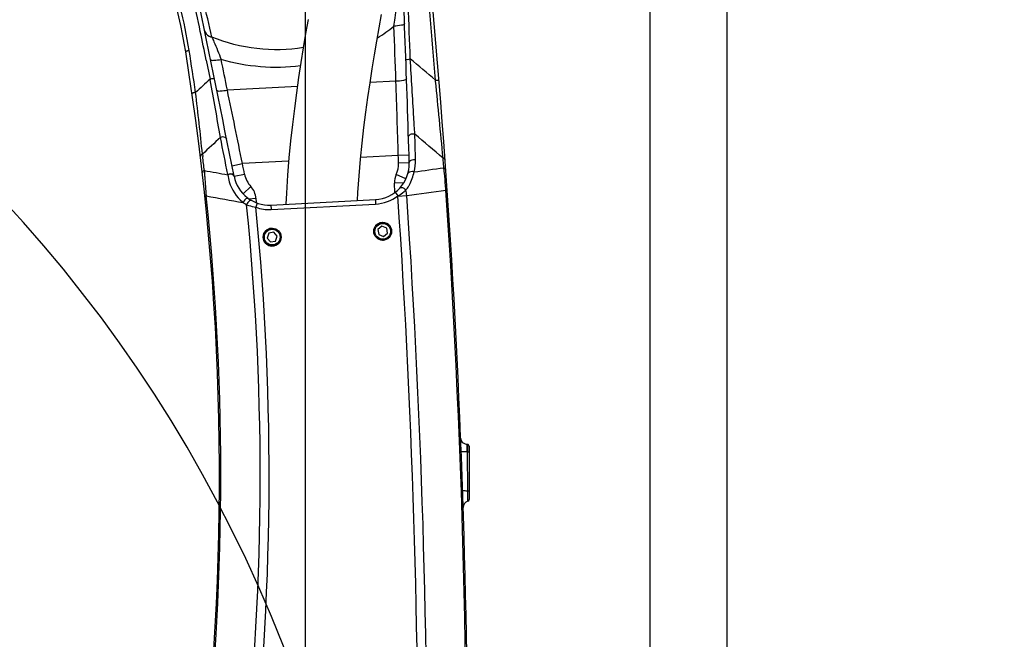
# Model space of a CAD drawing. Header units: millimetres. Extents: x 0 to 8493, y 0 to 6007.
# Tile 95 of 111: x 4373 to 4924, y 3885 to 4233. Entities that reach past the tile are written whole.
import ezdxf

# ---------------------------------------------------------------- set-up
doc = ezdxf.new("R2010")
doc.units = ezdxf.units.MM
doc.header["$LTSCALE"] = 467.107143
doc.layers.get('0').update_dxf_attribs({"linetype": 'CONTINUOUS'})
for name, color, linetype in [('304103000034_DXF_DIMENSION', 7, 'CONTINUOUS'), ('304103000094DXF_CONTINUOUS_LINE', 7, 'CONTINUOUS'), ('501023000046DXF_CONTINUOUS_LINE', 7, 'CONTINUOUS'), ('537002000026_DXF_DIMENSION', 7, 'CONTINUOUS'), ('604006000006DXF_CONTINUOUS_LINE', 7, 'CONTINUOUS'), ('XIANLAN_DXF_CONTINUOUS_LINE', 7, 'CONTINUOUS'), ('最大动作范围图_DXF_CONTINUOUS_LINE', 7, 'CONTINUOUS'), ('最大动作范围图_DXF_DIMENSION', 7, 'CONTINUOUS')]:
    doc.layers.add(name, color=color, linetype=linetype)
doc.styles.get("Standard").update_dxf_attribs({"font": 'txt', "width": 0.7})
doc.dimstyles.new('DIMSTYLE_2', dxfattribs={"dimtxt": 85.714286, "dimasz": 42.857143, "dimexe": 1.5, "dimexo": 0, "dimgap": 3, "dimtad": 1, "dimdsep": 46, "dimtxsty": 'Standard', "dimblk": '_FILLED', "dimblk1": '_FILLED', "dimblk2": '_FILLED', "dimcen": 0.09, "dimclrt": 5, "dimazin": 2, "dimtp": 0.01, "dimtm": 0.01, "dimtfac": 1, "dimtofl": 0, "dimtmove": 0, "dimatfit": 3, "dimldrblk": '_FILLED', "dimfxl": 0, "dimtolj": 1, "dimarcsym": 0})
doc.dimstyles.new('DIMSTYLE_3', dxfattribs={"dimtxt": 85.714286, "dimasz": 42.857143, "dimexe": 1.5, "dimexo": 0, "dimgap": 3, "dimtad": 0, "dimtih": 1, "dimtoh": 1, "dimdec": 1, "dimdsep": 46, "dimtxsty": 'Standard', "dimblk": '_FILLED', "dimblk1": '_FILLED', "dimblk2": '_FILLED', "dimcen": 0.09, "dimclrt": 5, "dimazin": 2, "dimtp": 0.1, "dimtm": 0.1, "dimtfac": 1, "dimtdec": 1, "dimtofl": 0, "dimtmove": 0, "dimatfit": 3, "dimldrblk": '_FILLED', "dimfxl": 0, "dimtolj": 1, "dimarcsym": 0})
doc.dimstyles.new('DIMSTYLE_4', dxfattribs={"dimtxt": 85.714286, "dimasz": 42.857143, "dimexe": 1.5, "dimexo": 0, "dimgap": 3, "dimtad": 0, "dimtih": 1, "dimtoh": 1, "dimdsep": 46, "dimtxsty": 'Standard', "dimblk": '_FILLED', "dimblk1": '_FILLED', "dimblk2": '_FILLED', "dimcen": 0.09, "dimclrt": 5, "dimazin": 2, "dimtp": 0.01, "dimtm": 0.01, "dimtfac": 1, "dimtofl": 0, "dimtmove": 0, "dimatfit": 3, "dimldrblk": '_FILLED', "dimfxl": 0, "dimtolj": 1, "dimarcsym": 0})

# ---------------------------------------------------------------- blocks, each defined once
blk = doc.blocks.new('_FILLED')
at = {"color": 0, "linetype": 'ByBlock'}
blk.add_solid([(0, 0), (-1, 0.25), (-1, -0.25)], dxfattribs=at)
blk = doc.blocks.new('*D7')
at = {"layer": '537002000026_DXF_DIMENSION', "color": 2, "linetype": 'Continuous', "transparency": 16777216}
for p, q in [((4366.43, 3560.42), (4366.43, 4712.25)), ((4515.43, 4398.77), (4515.43, 4712.25)), ((4440.93, 4701.53), (4162.84, 4701.53)), ((4366.43, 4701.53), (4440.93, 4701.53)), ((4515.43, 4701.53), (4440.93, 4701.53))]:
    blk.add_line(p, q, dxfattribs=at)
at = {"layer": '537002000026_DXF_DIMENSION', "color": 2, "linetype": 'Continuous', "transparency": 16777216, "xscale": 42.8571428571, "yscale": 42.8571428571, "zscale": 42.8571428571, "rotation": 180}
blk.add_blockref('_FILLED', (4366.43, 4701.53), dxfattribs=at)
at = {"layer": '537002000026_DXF_DIMENSION', "color": 2, "linetype": 'Continuous', "transparency": 16777216, "xscale": 42.8571428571, "yscale": 42.8571428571, "zscale": 42.8571428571}
blk.add_blockref('_FILLED', (4515.43, 4701.53), dxfattribs=at)
blk = doc.blocks.new('*D8')
at = {"layer": '最大动作范围图_DXF_DIMENSION', "color": 2, "linetype": 'Continuous', "transparency": 16777216}
for p, q in [((4515.43, 4324.12), (3667.24, 4324.12)), ((3677.95, 4324.12), (3677.95, 3959.12)), ((3677.95, 3594.12), (3677.95, 3959.12)), ((4515.43, 3594.12), (3667.24, 3594.12))]:
    blk.add_line(p, q, dxfattribs=at)
at = {"layer": '最大动作范围图_DXF_DIMENSION', "color": 2, "linetype": 'Continuous', "transparency": 16777216, "xscale": 42.8571428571, "yscale": 42.8571428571, "zscale": 42.8571428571}
for p, rotation in [((3677.95, 4324.12), 90), ((3677.95, 3594.12), 270)]:
    blk.add_blockref('_FILLED', p, dxfattribs=dict(at, rotation=rotation))
blk = doc.blocks.new('*D11')
at = {"layer": '304103000034_DXF_DIMENSION', "color": 2, "linetype": 'Continuous', "transparency": 16777216}
blk.add_line((4532.74, 3847.75), (4532.74, 5290.39), dxfattribs=at)
blk = doc.blocks.new('*D13')
at = {"layer": '最大动作范围图_DXF_DIMENSION', "color": 2, "linetype": 'Continuous', "transparency": 16777216}
for p, q in [((4897.61, 4971.1), (4897.61, 5290.39)), ((4769.05, 4882.41), (4897.61, 4971.1)), ((4769.05, 3576.81), (4769.05, 4882.41))]:
    blk.add_line(p, q, dxfattribs=at)
blk = doc.blocks.new('*D14')
at = {"layer": '最大动作范围图_DXF_DIMENSION', "color": 2, "linetype": 'Continuous', "transparency": 16777216}
blk.add_line((6034.6, 3594.12), (6034.6, 5290.39), dxfattribs=at)
blk = doc.blocks.new('*D26')
at = {"layer": '最大动作范围图_DXF_DIMENSION', "color": 2, "linetype": 'Continuous', "transparency": 16777216}
blk.add_line((4515.43, 5113.3), (6289.66, 5113.3), dxfattribs=at)
blk = doc.blocks.new('*D30')
at = {"layer": '最大动作范围图_DXF_DIMENSION', "color": 2, "linetype": 'Continuous', "transparency": 16777216}
blk.add_line((4590.07, 4324.12), (6289.66, 4324.12), dxfattribs=at)
blk = doc.blocks.new('*D31')
at = {"layer": '最大动作范围图_DXF_DIMENSION', "color": 2, "linetype": 'Continuous', "transparency": 16777216}
blk.add_line((4725.8, 3451.41), (4725.8, 5290.39), dxfattribs=at)

msp = doc.modelspace()

# ---------------------------------------------------------------- linework, layer by layer
at = {"layer": '304103000094DXF_CONTINUOUS_LINE', "color": 9, "linetype": 'Continuous'}
for p, q in [((4477.157, 4209.863), (4479.312, 4199.349)), ((4479.312, 4199.349), (4479.399, 4198.872)), ((4583.442, 4198.074), (4568.929, 4197.313)), ((4605.645, 4198.142), (4605.598, 4198.617)), ((4528.197, 4195.178), (4488.986, 4193.123)), ((4475.007, 4157.29), (4475.161, 4156.004)), ((4584.748, 4156.501), (4563.654, 4155.396)), ((4590.746, 4156.678), (4584.748, 4156.502)), ((4609.93, 4153.853), (4609.842, 4155.081)), ((4491.55, 4150.762), (4497.436, 4151.926)), ((4523.3, 4153.281), (4497.436, 4151.925)), ((4590.871, 4152.366), (4584.874, 4152.193)), ((4610.037, 4152.343), (4609.93, 4153.853)), ((4610.231, 4149.605), (4610.037, 4152.343)), ((4489.209, 4145.876), (4489.243, 4145.704)), ((4492.716, 4144.856), (4498.603, 4146.016)), ((4589.026, 4143.383), (4583.582, 4145.905)), ((4497.755, 4135.037), (4502.13, 4139.143)), ((4587.822, 4141.214), (4582.624, 4140.941)), ((4582.89, 4135.851), (4582.624, 4140.941)), ((4477.1, 4133.835), (4476.353, 4133.756)), ((4500.936, 4132.296), (4504.959, 4132.507)), ((4504.959, 4132.507), (4505.082, 4130.144)), ((4582.999, 4135.881), (4584.514, 4133.892)), ((4584.523, 4133.777), (4589.509, 4134.116)), ((4611.414, 4137.126), (4612.162, 4137.177)), ((4505.767, 4129.833), (4504.946, 4127.472)), ((4513.386, 4128.75), (4513.517, 4126.253)), ((4513.517, 4126.253), (4572.057, 4129.321)), ((4571.926, 4131.818), (4572.057, 4129.321)), ((4623.211, 3994.542), (4623.204, 3994.656)), ((4623.427, 3994.656), (4623.427, 3991.988)), ((4623.427, 3991.988), (4623.455, 3990.512)), ((4623.62, 3968.452), (4623.441, 3990.389)), ((4623.622, 3968.3), (4623.62, 3968.452)), ((4623.639, 3966.953), (4623.622, 3968.3)), ((4623.657, 3965.533), (4623.639, 3966.953)), ((4623.672, 3964.306), (4623.657, 3965.533)), ((4623.691, 3962.757), (4623.672, 3964.306))]:
    msp.add_line(p, q, dxfattribs=at)
at = {"layer": '304103000094DXF_CONTINUOUS_LINE', "color": 7, "linetype": 'Continuous'}
for p, q in [((4513.386, 4128.75), (4571.926, 4131.818)), ((4623.204, 3994.656), (4622.306, 3994.773)), ((4623.427, 3994.656), (4623.207, 3994.656)), ((4624.427, 3993.654), (4624.427, 3963.717))]:
    msp.add_line(p, q, dxfattribs=at)
msp.add_lwpolyline([(4622.306, 3994.773), (4620.991, 3995.443), (4620.07, 3996.597), (4619.707, 3998.015)], dxfattribs=at)
for centre, radius, start, end in [((-376.25, 3796.968), 5000, 358.001145, 6.115937), ((4169.425, 4167.019), 300, 9.11271, 24.42024), ((-3405.813, 3922.055), 8000, 1.6497129, 2.6202386), ((-3356.35, 2598.198), 8000, 11.1473113, 11.8911975), ((2984.571, 3976.964), 1500, 353.314232, 9.1128), ((4570.879, 4151.79), 20, 273, 1.65071), ((4512.339, 4148.722), 20, 191.14731, 273), ((4623.427, 3993.656), 1, 359.99305, 90), ((4624.613, 3959.381), 3.5, 105.28251, 181.85984), ((4623.427, 3963.722), 1, 285.24683, 0.00308)]:
    msp.add_arc(centre, radius, start, end, dxfattribs=at)
at = {"layer": '304103000094DXF_CONTINUOUS_LINE', "color": 9, "linetype": 'Continuous'}
for centre, radius, start, end in [((-3405.962, 3922.593), 8002.621, 2.0624853, 2.4941896), ((-376.401, 3797.391), 4998.129, 4.604385, 5.43682), ((4168.887, 4167.326), 302.529, 9.12115, 18.60716), ((-3356.385, 2598.74), 7997.506, 11.7401523, 11.8873679), ((2346.553, 3730.07), 2189.962, 13.00315, 13.551078), ((-3356.363, 2598.744), 7997.484, 11.621952, 11.7401523), ((4515.729, 4313.039), 107.282, 302.29673, 308.3631), ((-3405.491, 3920.819), 7993.743, 1.9876459, 2.2088891), ((2984.548, 3977.399), 1501.999, 8.208246, 9.112818), ((-3356.195, 2596.972), 8005.907, 11.5002204, 11.6257936), ((527.074, 3484.432), 4016.378, 9.77872, 10.246392), ((-2949.155, 3940.656), 7536.994, 1.6410635, 1.957251), ((-3046.875, 3430.622), 7690.914, 5.4050889, 5.727405), ((-2914.711, 2652.974), 7562.194, 11.4326809, 11.751321), ((3184.746, 4031.135), 1296.414, 5.584313, 7.120798), ((-3356.425, 2599.808), 7996.517, 11.1479224, 11.2992195), ((2983.834, 3978.172), 1501.892, 6.494906, 6.800082), ((-3405.813, 3922.055), 7994, 1.6497104, 1.6805983), ((4571.8, 4153.424), 22.635, 344.35244, 1.59878), ((-3356.35, 2598.198), 8006, 11.1473113, 11.1904203), ((4570.879, 4151.79), 14, 335.14095, 1.64971), ((4430.694, 4127.668), 180.872, 6.57882, 6.96628), ((4402.483, 4124.42), 209.269, 6.08196, 6.57725), ((4749.566, 4162.05), 273.837, 182.92877, 183.20103), ((4802.375, 4165.021), 326.729, 183.20421, 183.60149), ((4901.075, 4171.349), 425.631, 183.61697, 185.05646), ((4512.339, 4148.722), 14, 191.14731, 223.17855), ((4593.109, 4141.491), 10.5, 155.14095, 183), ((4570.784, 4151.436), 23.181, 330.49003, 349.76938), ((4494.473, 4131.958), 10.5, 3, 43.17855), ((4571.156, 4151.214), 22.748, 321.58965, 328.83234), ((4570.956, 4151.341), 22.985, 328.82042, 330.48704), ((2984.571, 3976.964), 1500.751, 353.314232, 5.999982), ((4570.879, 4151.79), 22.5, 273, 307.30835), ((-376.25, 3796.968), 4972.194, 359.43196, 3.885449), ((4573.131, 4132.725), 16.437, 4.85475, 15.36948), ((-376.25, 3796.968), 4977.191, 359.354111, 3.8841), ((-376.25, 3796.968), 4999.249, 358.731853, 3.901517), ((2984.571, 3976.964), 1522.809, 353.314232, 5.727757), ((4511.074, 4147.096), 21.491, 230.69088, 232.00529), ((4510.79, 4148.595), 22.527, 234.92264, 240.73269), ((2984.571, 3976.964), 1527.807, 353.314232, 5.653498), ((4512.339, 4148.722), 22.5, 250.81741, 273)]:
    msp.add_arc(centre, radius, start, end, dxfattribs=at)
for points, knots in [([(4582.312, 4228.92), (4582.517, 4230.468), (4583.291, 4236.047), (4584.173, 4241.612), (4584.922, 4245.614)], [0, 0, 0, 0, 0.2771902, 1, 1, 1, 1]), ([(4476.184, 4226.511), (4476.467, 4225.148), (4478.005, 4223.465), (4479.842, 4222.919), (4480.359, 4222.822)], [0, 0, 0, 0, 0.7260707, 1, 1, 1, 1]), ([(4588.243, 4230.397), (4588.268, 4229.744), (4585.286, 4229.24), (4583.727, 4228.976), (4582.312, 4228.92)], [0, 0, 0, 0, 0.3157797, 1, 1, 1, 1]), ([(4480.359, 4222.821), (4480.746, 4221.973), (4482.559, 4217.849), (4484.215, 4213.658), (4485.468, 4210.313)], [0, 0, 0, 0, 0.2070323, 1, 1, 1, 1]), ([(4467.59, 4215.284), (4467.354, 4215.247), (4466.949, 4215.178), (4466.401, 4215.022), (4466.084, 4214.974), (4465.778, 4214.735), (4466.052, 4214.714), (4466.143, 4214.704)], [0, 0, 0, 0, 0.3442005, 0.5997403, 0.7903008, 0.8677217, 1, 1, 1, 1]), ([(4479.527, 4210.35), (4479.654, 4209.73), (4482.581, 4209.935), (4484.116, 4210.044), (4485.469, 4210.313)], [0, 0, 0, 0, 0.314351, 1, 1, 1, 1]), ([(4589.004, 4209.97), (4588.994, 4210.244), (4590.226, 4210.478), (4590.885, 4210.581), (4591.474, 4210.603)], [0, 0, 0, 0, 0.3176315, 1, 1, 1, 1]), ([(4593.997, 4168.528), (4593.813, 4171.607), (4592.98, 4185.632), (4592.142, 4199.657), (4591.474, 4210.602)], [0, 0, 0, 0, 0.2195427, 1, 1, 1, 1]), ([(4481.79, 4199.307), (4481.737, 4199.567), (4480.523, 4199.512), (4479.876, 4199.46), (4479.313, 4199.349)], [0, 0, 0, 0, 0.3162162, 1, 1, 1, 1]), ([(4589.374, 4199.527), (4589.396, 4198.874), (4586.415, 4198.381), (4584.856, 4198.123), (4583.442, 4198.073)], [0, 0, 0, 0, 0.3157538, 1, 1, 1, 1]), ([(4605.597, 4198.618), (4605.831, 4198.636), (4606.386, 4198.625), (4606.89, 4198.758), (4607.434, 4198.505), (4607.181, 4198.421), (4607.096, 4198.39)], [0, 0, 0, 0, 0.3458239, 0.7896726, 0.8663473, 1, 1, 1, 1]), ([(4483.041, 4193.172), (4483.167, 4192.552), (4486.096, 4192.75), (4487.632, 4192.856), (4488.986, 4193.122)], [0, 0, 0, 0, 0.3143787, 1, 1, 1, 1]), ([(4471.161, 4191.841), (4470.925, 4191.808), (4470.52, 4191.745), (4469.972, 4191.598), (4469.654, 4191.555), (4469.347, 4191.321), (4469.62, 4191.296), (4469.711, 4191.284)], [0, 0, 0, 0, 0.3443551, 0.5998075, 0.7902062, 0.8675503, 1, 1, 1, 1]), ([(4488.605, 4165.576), (4488.428, 4166.462), (4486.652, 4167.101), (4485.452, 4166.742), (4485.099, 4166.588)], [0, 0, 0, 0, 0.7007376, 1, 1, 1, 1]), ([(4590.441, 4166.833), (4590.422, 4167.469), (4591.658, 4168.784), (4593.225, 4168.771), (4593.997, 4168.528)], [0, 0, 0, 0, 0.4402742, 1, 1, 1, 1]), ([(4475.007, 4157.29), (4474.689, 4157.167), (4474.013, 4157.05), (4474.012, 4156.216), (4474.201, 4156.082)], [0, 0, 0, 0, 0.5954223, 1, 1, 1, 1]), ([(4590.871, 4152.366), (4590.853, 4153.002), (4592.09, 4154.314), (4593.655, 4154.299), (4594.427, 4154.056)], [0, 0, 0, 0, 0.4402511, 1, 1, 1, 1]), ([(4609.842, 4155.081), (4610.127, 4154.998), (4610.722, 4154.939), (4610.82, 4154.223), (4610.674, 4154.065)], [0, 0, 0, 0, 0.5800549, 1, 1, 1, 1]), ([(4610.231, 4149.605), (4610.516, 4149.522), (4611.112, 4149.462), (4611.209, 4148.746), (4611.063, 4148.588)], [0, 0, 0, 0, 0.5801035, 1, 1, 1, 1]), ([(4476.087, 4148.059), (4475.77, 4147.937), (4475.096, 4147.823), (4475.092, 4146.993), (4475.28, 4146.858)], [0, 0, 0, 0, 0.5952737, 1, 1, 1, 1]), ([(4489.243, 4145.704), (4489.402, 4144.356), (4490.566, 4138.622), (4493.988, 4133.309), (4497.459, 4130.467)], [0, 0, 0, 0, 0.2323616, 1, 1, 1, 1]), ([(4492.747, 4144.704), (4492.615, 4145.35), (4491.568, 4146.003), (4490.645, 4146.01), (4490.364, 4145.987)], [0, 0, 0, 0, 0.7006096, 1, 1, 1, 1]), ([(4492.716, 4144.856), (4492.69, 4144.991), (4492.586, 4145.26), (4492.405, 4145.483), (4492.299, 4145.583)], [0, 0, 0, 0, 0.4862527, 1, 1, 1, 1]), ([(4590.133, 4146.378), (4590.376, 4147.244), (4592.075, 4147.885), (4593.261, 4147.482), (4593.596, 4147.319)], [0, 0, 0, 0, 0.7067839, 1, 1, 1, 1]), ([(4611.414, 4137.126), (4611.353, 4137.959), (4611.112, 4141.118), (4610.822, 4144.273), (4610.575, 4146.592)], [0, 0, 0, 0, 0.2636214, 1, 1, 1, 1]), ([(4585.636, 4138.291), (4585.796, 4138.465), (4587.097, 4138.936), (4588.363, 4137.907), (4588.981, 4137.081)], [0, 0, 0, 0, 0.186458, 1, 1, 1, 1]), ([(4500.836, 4132.362), (4500.648, 4132.494), (4499.188, 4132.546), (4498.253, 4131.169), (4497.844, 4130.159)], [0, 0, 0, 0, 0.1740572, 1, 1, 1, 1]), ([(4584.409, 4133.804), (4585.686, 4134.491), (4587.234, 4135.58), (4588.662, 4136.796), (4588.98, 4137.081)], [0, 0, 0, 0, 0.7727719, 1, 1, 1, 1]), ([(4499.777, 4128.943), (4500.161, 4128.804), (4501.856, 4128.22), (4503.592, 4127.759), (4504.946, 4127.472)], [0, 0, 0, 0, 0.2278555, 1, 1, 1, 1]), ([(4502.554, 4131.279), (4502.413, 4131.359), (4502.037, 4131.421), (4501.69, 4131.297), (4501.515, 4131.208)], [0, 0, 0, 0, 0.451613, 1, 1, 1, 1]), ([(4623.311, 3993.073), (4623.299, 3993.243), (4623.265, 3993.733), (4623.234, 3994.222), (4623.211, 3994.542)], [0, 0, 0, 0, 0.3473434, 1, 1, 1, 1]), ([(4623.49, 3990.389), (4622.669, 3990.358), (4621.825, 3990.507), (4620.007, 3990.407), (4619.993, 3990.767)], [0, 0, 0, 0, 0.6954058, 1, 1, 1, 1]), ([(4624.427, 3990.242), (4624.427, 3990.353), (4623.9, 3990.317), (4623.665, 3990.389), (4623.441, 3990.389)], [0, 0, 0, 0, 0.3316005, 1, 1, 1, 1]), ([(4623.62, 3968.452), (4622.945, 3968.448), (4622.258, 3968.575), (4620.805, 3968.552), (4620.795, 3968.835)], [0, 0, 0, 0, 0.7042379, 1, 1, 1, 1]), ([(4624.427, 3968.308), (4624.427, 3968.396), (4624.003, 3968.391), (4623.807, 3968.447), (4623.62, 3968.452)], [0, 0, 0, 0, 0.3195259, 1, 1, 1, 1])]:
    msp.add_open_spline(points, degree=3, knots=knots, dxfattribs=at)
for points in [[(4531.556, 4216.976), (4514.612, 4214.162), (4496.235, 4216.266), (4480.359, 4222.821)], [(4529.928, 4206.742), (4515.187, 4204.805), (4499.712, 4206.05), (4485.469, 4210.313)], [(4605.598, 4198.617), (4600.89, 4202.613), (4596.183, 4206.608), (4591.474, 4210.602)], [(4479.312, 4199.349), (4476.596, 4196.846), (4473.878, 4194.344), (4471.161, 4191.841)], [(4485.099, 4166.588), (4481.735, 4163.488), (4478.372, 4160.389), (4475.007, 4157.29)], [(4594.427, 4154.056), (4594.288, 4158.88), (4594.144, 4163.704), (4593.997, 4168.528)], [(4609.842, 4155.081), (4604.561, 4159.564), (4599.279, 4164.046), (4593.997, 4168.528)], [(4593.596, 4147.319), (4599.141, 4148.082), (4604.686, 4148.844), (4610.231, 4149.605)], [(4476.087, 4148.058), (4480.473, 4147.274), (4484.858, 4146.49), (4489.243, 4145.704)], [(4492.299, 4145.583), (4491.545, 4146.291), (4490.157, 4146.289), (4489.209, 4145.876)], [(4490.364, 4145.987), (4489.98, 4145.955), (4489.596, 4145.859), (4489.243, 4145.704)], [(4477.1, 4133.835), (4484.015, 4132.612), (4490.93, 4131.386), (4497.844, 4130.159)], [(4589.509, 4134.116), (4596.811, 4135.121), (4604.112, 4136.124), (4611.414, 4137.126)], [(4501.515, 4131.208), (4500.668, 4130.774), (4500.062, 4129.851), (4499.777, 4128.943)], [(4623.395, 3991.832), (4623.374, 3992.246), (4623.342, 3992.66), (4623.311, 3993.073)], [(4623.455, 3990.512), (4623.426, 3990.951), (4623.416, 3991.392), (4623.395, 3991.832)]]:
    msp.add_open_spline(points, degree=3, dxfattribs=at)
at = {"layer": '501023000046DXF_CONTINUOUS_LINE', "color": 7, "linetype": 'Continuous'}
for p, q in [((4575.567, 4116.858), (4573.327, 4115.037)), ((4578.264, 4115.829), (4575.567, 4116.858)), ((4578.721, 4112.978), (4578.264, 4115.829)), ((4512.245, 4112.967), (4511.268, 4110.251)), ((4511.268, 4110.251), (4513.132, 4108.047)), ((4515.086, 4113.479), (4512.245, 4112.967)), ((4516.95, 4111.275), (4515.086, 4113.479)), ((4515.973, 4108.559), (4516.95, 4111.275)), ((4573.327, 4115.037), (4573.784, 4112.187)), ((4573.784, 4112.187), (4576.481, 4111.157)), ((4576.481, 4111.157), (4578.721, 4112.978)), ((4513.132, 4108.047), (4515.973, 4108.559))]:
    msp.add_line(p, q, dxfattribs=at)
for centre in [(4514.109, 4110.763), (4576.024, 4114.008)]:
    msp.add_circle(centre, 5, dxfattribs=at)
at = {"layer": '501023000046DXF_CONTINUOUS_LINE', "color": 9, "linetype": 'Continuous'}
for centre in [(4576.024, 4114.008), (4514.109, 4110.763)]:
    msp.add_circle(centre, 4.4, dxfattribs=at)
at = {"layer": '604006000006DXF_CONTINUOUS_LINE', "color": 7, "linetype": 'Continuous'}
for centre, start, end in [((4514.109, 4110.763), 90, 9.05148), ((4576.024, 4114.008), 92.0656, 160.43466), ((4576.024, 4114.008), 340.43466, 90), ((4514.109, 4110.763), 9.53045, 10.9227), ((4576.024, 4114.008), 267.91623, 270), ((4576.024, 4114.008), 272.0656, 274.92637)]:
    msp.add_arc(centre, 5, start, end, dxfattribs=at)
at = {"layer": 'XIANLAN_DXF_CONTINUOUS_LINE', "color": 7, "linetype": 'Continuous'}
for points in [[(4534.194, 4232.68), (4532.829, 4224.791), (4531.49, 4216.745), (4530.182, 4208.538), (4528.911, 4200.164), (4527.685, 4191.605), (4526.513, 4182.843), (4525.406, 4173.861), (4524.381, 4164.643), (4523.456, 4155.178), (4522.658, 4145.458), (4522.022, 4135.463), (4521.764, 4129.189)], [(4561.904, 4131.293), (4562.106, 4135.684), (4562.752, 4145.163), (4563.553, 4154.403), (4564.474, 4163.406), (4565.487, 4172.167), (4566.572, 4180.697), (4567.714, 4189.015), (4568.903, 4197.142), (4570.132, 4205.102), (4571.397, 4212.91), (4572.688, 4220.568), (4574.002, 4228.08), (4575.333, 4235.451)]]:
    msp.add_lwpolyline(points, dxfattribs=at)
at = {"layer": '最大动作范围图_DXF_CONTINUOUS_LINE', "color": 2, "linetype": 'Continuous'}
for centre, radius, start, end in [((4515.98, 3594.124), 1519.177, 329.783411, 184.530522), ((3785.979, 3594.124), 788.654, 18.759051, 180.012013)]:
    msp.add_arc(centre, radius, start, end, dxfattribs=at)

# ---------------------------------------------------------------- dimensions: what is measured, and where the dimension line sits
at = {"layer": '304103000034_DXF_DIMENSION', "color": 2, "linetype": 'Continuous'}
dim = msp.add_ordinate_dim(feature_location=(4532.74, 3847.747), offset=(0, 1442.644), dtype=1, origin=(4366.427, 3560.415), dimstyle='DIMSTYLE_3', override={"dimgap": 21.428354, "dimtad": 1, "dimtih": 0, "dimtoh": 0}, dxfattribs=at)
dim.commit()
dim.dimension.update_dxf_attribs({"geometry": '*D11', "text_midpoint": (4511.311, 5333.248)})
at = {"layer": '537002000026_DXF_DIMENSION', "color": 2, "linetype": 'Continuous'}
dim = msp.add_linear_dim(base=(4366.427, 4701.535), p1=(4515.427, 4398.767), p2=(4366.427, 3560.415), angle=180, dimstyle='DIMSTYLE_2', dxfattribs=at)
dim.commit()
dim.dimension.update_dxf_attribs({"geometry": '*D7', "text_midpoint": (4162.837, 4701.535), "dimtype": 160})
at = {"layer": '最大动作范围图_DXF_DIMENSION', "color": 2, "linetype": 'Continuous'}
for feature_location, offset, dtype, origin, dimstyle, override, picture, middle in [((4769.05, 3576.812), (128.565, 1713.579), 1, (4366.427, 3576.812), 'DIMSTYLE_3', {"dimgap": 21.428354, "dimtad": 1, "dimtih": 0, "dimtoh": 0}, '*D13', (4876.186, 5333.248)), ((6034.604, 3594.124), (0, 1696.266), 1, (4366.427, 3594.124), 'DIMSTYLE_3', {"dimgap": 21.428354, "dimtad": 1, "dimtih": 0, "dimtoh": 0}, '*D14', (6013.176, 5333.248)), ((4725.8, 3451.41), (0, 1838.981), 1, (4366.427, 3451.41), 'DIMSTYLE_3', {"dimgap": 21.428354, "dimtad": 1, "dimtih": 0, "dimtoh": 0}, '*D31', (4704.371, 5333.248)), ((4515.427, 5113.301), (1774.229, 0), 0, (4515.427, 3057.124), 'DIMSTYLE_3', {"dimgap": 21.428456, "dimtad": 1, "dimtih": 0, "dimtoh": 0}, '*D26', (6332.514, 5134.73)), ((4590.07, 4324.124), (1699.586, 0), 0, (4590.07, 3057.124), 'DIMSTYLE_4', {"dimgap": 21.428367, "dimtad": 1, "dimtih": 0, "dimtoh": 0}, '*D30', (6332.514, 4345.553))]:
    dim = msp.add_ordinate_dim(feature_location=feature_location, offset=offset, dtype=dtype, origin=origin, dimstyle=dimstyle, override=override, dxfattribs=at)
    dim.commit()
    dim.dimension.update_dxf_attribs({"geometry": picture, "text_midpoint": middle})
dim = msp.add_linear_dim(base=(3677.952, 4324.124), p1=(4515.427, 3594.124), p2=(4515.427, 4324.124), angle=90, dimstyle='DIMSTYLE_2', dxfattribs=at)
dim.commit()
dim.dimension.update_dxf_attribs({"geometry": '*D8', "text_midpoint": (3677.952, 3869.124), "dimtype": 160})

doc.saveas('drawing.dxf')
